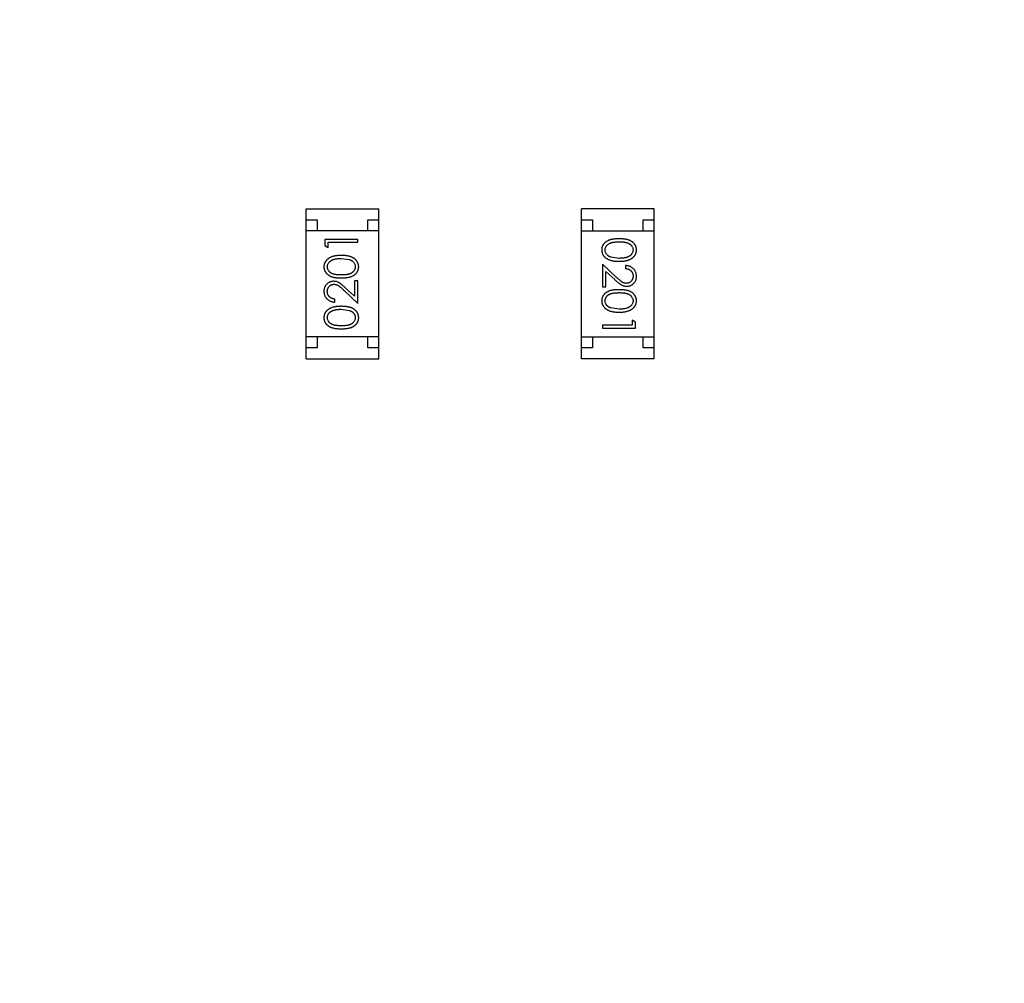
# Model space of a CAD drawing. Header units: millimetres. Extents: x -21 to 173, y -170 to -77.
# Tile 7 of 95: x 111.87 to 116.33, y -152.96 to -148.58. Entities that reach past the tile are written whole.
import ezdxf

# ---------------------------------------------------------------- set-up
doc = ezdxf.new("R2010")
doc.units = ezdxf.units.MM
doc.header["$LTSCALE"] = 1.21
doc.header["$MEASUREMENT"] = 0
doc.header["$PDMODE"] = 3
doc.header["$PDSIZE"] = 0.3125
doc.layers.get('0').update_dxf_attribs({"linetype": 'CONTINUOUS'})
doc.layers.get('DEFPOINTS').update_dxf_attribs({"linetype": 'CONTINUOUS'})
doc.layers.add('Dim', color=3, linetype='CONTINUOUS', lineweight=25)
doc.styles.get("Standard").update_dxf_attribs({"font": 'txt', "width": 0.8})
doc.dimstyles.get("Standard").update_dxf_attribs({"dimtxt": 0.15625, "dimasz": 0.1875, "dimexe": 0.125, "dimexo": 0.0625, "dimgap": 0.09, "dimtad": 0, "dimtih": 1, "dimtoh": 1, "dimzin": 4, "dimdsep": 46, "dimtxsty": 'STANDARD', "dimblk": '_FILLED', "dimblk1": '_FILLED', "dimblk2": '_FILLED', "dimcen": 0.09, "dimazin": 1, "dimtp": 0.01, "dimtm": 0.01, "dimtfac": 1, "dimtofl": 0, "dimtmove": 0, "dimatfit": 3, "dimldrblk": '_FILLED', "dimfxl": 1, "dimtolj": 1, "dimtzin": 4, "dimarcsym": 0})

# ---------------------------------------------------------------- blocks, each defined once
blk = doc.blocks.new('_FILLED')
at = {"color": 0, "linetype": 'ByBlock'}
blk.add_solid([(0, 0), (-1, 0.1667), (-1, -0.1667)], dxfattribs=at)
blk = doc.blocks.new('*D65')
at = {"layer": 'DEFPOINTS', "color": 0}
for p in [(105.5298, -92.6324), (171.1468, -92.6324), (151.3452, -159.3324)]:
    blk.add_point(p, dxfattribs=at)
at = {"layer": 'Dim', "color": 0, "lineweight": -2}
for p, q in [((105.5923, -92.6324), (171.2718, -92.6324)), ((171.1468, -95.1324), (171.1468, -122.059)), ((171.1468, -156.8324), (171.1468, -129.9057)), ((151.4077, -159.3324), (171.2718, -159.3324))]:
    blk.add_line(p, q, dxfattribs=at)
at = {"layer": 'Dim', "color": 0, "lineweight": -2, "xscale": 2.5, "yscale": 2.5, "zscale": 2.5}
for p, rotation in [((171.1468, -92.6324), 90), ((171.1468, -159.3324), 270)]:
    blk.add_blockref('_FILLED', p, dxfattribs=dict(at, rotation=rotation))
at = {"layer": 'Dim', "color": 0, "insert": (171.1468, -125.9824), "char_height": 2.5, "attachment_point": 5, "rotation": 90, "line_spacing_factor": 2.5}
blk.add_mtext('\\A1;66.70', dxfattribs=at)

msp = doc.modelspace()

# ---------------------------------------------------------------- linework, layer by layer
at = {"color": 7, "linetype": 'Continuous'}
for p, q in [((113.1646, -149.4424), (113.4946, -149.4424)), ((113.1646, -150.1224), (113.1646, -149.4424)), ((113.4946, -150.1224), (113.4946, -149.4424)), ((114.7445, -149.4423), (114.4145, -149.4423)), ((114.4145, -150.1223), (114.4145, -149.4423)), ((114.7445, -150.1223), (114.7445, -149.4423)), ((113.1646, -149.4924), (113.2146, -149.4924)), ((113.2146, -149.4924), (113.2146, -149.5424)), ((113.4446, -149.4924), (113.4946, -149.4924)), ((113.4446, -149.5424), (113.4446, -149.4924)), ((114.4145, -149.4923), (114.4645, -149.4923)), ((114.4645, -149.4923), (114.4645, -149.5423)), ((114.6945, -149.4923), (114.7445, -149.4923)), ((114.6945, -149.5423), (114.6945, -149.4923)), ((113.4946, -149.5424), (113.1646, -149.5424)), ((114.4145, -149.5423), (114.7445, -149.5423)), ((113.3993, -149.5806), (113.2493, -149.5806)), ((113.2493, -149.5806), (113.2493, -149.6084)), ((113.2647, -149.5941), (113.3993, -149.5941)), ((113.2647, -149.6172), (113.2647, -149.5941)), ((113.3993, -149.5941), (113.3993, -149.5806)), ((113.2493, -149.6084), (113.2647, -149.6172)), ((113.3243, -149.6672), (113.3621, -149.6728)), ((114.5718, -149.7519), (114.5097, -149.6937)), ((114.5097, -149.6937), (114.5097, -149.7956)), ((114.5847, -149.6668), (114.547, -149.6611)), ((114.5251, -149.7258), (114.5652, -149.7633)), ((114.5251, -149.7956), (114.5251, -149.7258)), ((114.6136, -149.6995), (114.6136, -149.7129)), ((113.3993, -149.7691), (113.384, -149.7691)), ((113.384, -149.7691), (113.384, -149.8389)), ((113.3993, -149.871), (113.3993, -149.7691)), ((113.3373, -149.8128), (113.3993, -149.871)), ((113.384, -149.8389), (113.3439, -149.8014)), ((114.5097, -149.7956), (114.5251, -149.7956)), ((113.2955, -149.8652), (113.2955, -149.8518)), ((113.3243, -149.8979), (113.3621, -149.9036)), ((114.5847, -149.8975), (114.547, -149.8919)), ((114.6597, -149.9563), (114.6444, -149.9475)), ((114.6444, -149.9475), (114.6444, -149.9706)), ((114.6597, -149.9841), (114.6597, -149.9563)), ((114.6444, -149.9706), (114.5097, -149.9706)), ((114.5097, -149.9706), (114.5097, -149.9841)), ((114.5097, -149.9841), (114.6597, -149.9841)), ((113.4946, -150.0224), (113.1646, -150.0224)), ((113.2146, -150.0224), (113.2146, -150.0724)), ((113.4446, -150.0724), (113.4446, -150.0224)), ((114.4145, -150.0223), (114.7445, -150.0223)), ((114.4645, -150.0223), (114.4645, -150.0723)), ((114.6945, -150.0723), (114.6945, -150.0223)), ((113.2146, -150.0724), (113.1646, -150.0724)), ((113.4946, -150.0724), (113.4446, -150.0724)), ((114.4645, -150.0723), (114.4145, -150.0723)), ((114.7445, -150.0723), (114.6945, -150.0723)), ((113.1646, -150.1224), (113.4946, -150.1224)), ((114.7445, -150.1223), (114.4145, -150.1223))]:
    msp.add_line(p, q, dxfattribs=at)
for points, knots in [([(114.5847, -149.5783), (114.5823, -149.5783), (114.5777, -149.5783), (114.5709, -149.5787), (114.5645, -149.5792), (114.5586, -149.5799), (114.5531, -149.5808), (114.5479, -149.5818), (114.5432, -149.5832), (114.5389, -149.5847), (114.5349, -149.5864), (114.5311, -149.5882), (114.5277, -149.5902), (114.5245, -149.5924), (114.5215, -149.5947), (114.5188, -149.5972), (114.5163, -149.5998), (114.5141, -149.6026), (114.5122, -149.6056), (114.5105, -149.6086), (114.5091, -149.6117), (114.5079, -149.6149), (114.507, -149.6181), (114.5064, -149.6215), (114.506, -149.6249), (114.5059, -149.6273), (114.5059, -149.6285)], [0, 0, 0, 0, 0.068113, 0.132564, 0.193427, 0.250218, 0.303569, 0.353576, 0.400235, 0.443586, 0.484619, 0.524292, 0.56238, 0.599049, 0.63494, 0.669782, 0.704009, 0.737842, 0.771098, 0.803896, 0.836415, 0.868639, 0.900715, 0.933378, 0.966213, 1, 1, 1, 1]), ([(114.5213, -149.6289), (114.5214, -149.6273), (114.5215, -149.624), (114.5228, -149.6191), (114.5249, -149.6143), (114.5273, -149.6106), (114.5296, -149.6077), (114.5315, -149.6057), (114.5337, -149.6038), (114.536, -149.602), (114.5385, -149.6004), (114.5412, -149.5989), (114.5441, -149.5976), (114.5472, -149.5963), (114.5506, -149.5952), (114.5544, -149.5943), (114.5585, -149.5935), (114.563, -149.5929), (114.5679, -149.5924), (114.5732, -149.592), (114.5789, -149.5918), (114.5827, -149.5918), (114.5847, -149.5918)], [0, 0, 0, 0, 0.060034, 0.120278, 0.182348, 0.247919, 0.281641, 0.315701, 0.350322, 0.385703, 0.421819, 0.459196, 0.497866, 0.538301, 0.58121, 0.628183, 0.679403, 0.734699, 0.794074, 0.858416, 0.927049, 1, 1, 1, 1]), ([(114.6636, -149.6285), (114.6636, -149.6273), (114.6635, -149.6249), (114.6631, -149.6215), (114.6625, -149.6181), (114.6615, -149.6148), (114.6604, -149.6116), (114.6589, -149.6085), (114.6572, -149.6055), (114.6552, -149.6025), (114.653, -149.5997), (114.6506, -149.597), (114.6479, -149.5946), (114.6449, -149.5922), (114.6417, -149.5901), (114.6382, -149.5881), (114.6345, -149.5862), (114.6306, -149.5846), (114.6263, -149.5831), (114.6216, -149.5818), (114.6165, -149.5807), (114.6109, -149.5798), (114.6049, -149.5792), (114.5986, -149.5787), (114.5918, -149.5783), (114.5871, -149.5783), (114.5847, -149.5783)], [0, 0, 0, 0, 0.033742, 0.066533, 0.099153, 0.13154, 0.164087, 0.196563, 0.229707, 0.263315, 0.297504, 0.331686, 0.366482, 0.4021, 0.438958, 0.476748, 0.515985, 0.556589, 0.599519, 0.645765, 0.695487, 0.748721, 0.805687, 0.866754, 0.931405, 1, 1, 1, 1]), ([(114.5847, -149.5918), (114.5868, -149.5918), (114.5907, -149.5918), (114.5963, -149.592), (114.6016, -149.5924), (114.6065, -149.5929), (114.611, -149.5935), (114.6152, -149.5943), (114.6189, -149.5952), (114.6223, -149.5963), (114.6255, -149.5976), (114.6284, -149.5989), (114.6311, -149.6004), (114.6336, -149.6021), (114.6359, -149.6038), (114.638, -149.6057), (114.64, -149.6077), (114.6422, -149.6106), (114.6446, -149.6143), (114.6467, -149.619), (114.6479, -149.6239), (114.6481, -149.6272), (114.6482, -149.6289)], [0, 0, 0, 0, 0.073302, 0.142286, 0.206253, 0.266017, 0.321612, 0.372532, 0.419497, 0.462398, 0.502825, 0.541489, 0.579034, 0.615143, 0.650298, 0.684912, 0.718701, 0.752189, 0.817245, 0.879117, 0.939613, 1, 1, 1, 1]), ([(114.5059, -149.6285), (114.5059, -149.6297), (114.506, -149.632), (114.5064, -149.6355), (114.5071, -149.639), (114.508, -149.6423), (114.5092, -149.6456), (114.5106, -149.6488), (114.5124, -149.6519), (114.5144, -149.6549), (114.5166, -149.6578), (114.5192, -149.6605), (114.5219, -149.6631), (114.525, -149.6655), (114.5283, -149.6678), (114.5319, -149.6698), (114.5357, -149.6718), (114.5397, -149.6735), (114.5441, -149.6752), (114.5489, -149.6765), (114.5539, -149.6777), (114.5594, -149.6786), (114.5652, -149.6793), (114.5714, -149.6799), (114.5779, -149.6801), (114.5824, -149.6802), (114.5847, -149.6802)], [0, 0, 0, 0, 0.033824, 0.067298, 0.10028, 0.133019, 0.165736, 0.198792, 0.232372, 0.266409, 0.301016, 0.336196, 0.371972, 0.408574, 0.446394, 0.485225, 0.525372, 0.567224, 0.611081, 0.65775, 0.70702, 0.759235, 0.814484, 0.873227, 0.934937, 1, 1, 1, 1]), ([(114.547, -149.6611), (114.546, -149.6607), (114.5439, -149.6599), (114.541, -149.6586), (114.5383, -149.6572), (114.5358, -149.6555), (114.5335, -149.6538), (114.5313, -149.6519), (114.5294, -149.6499), (114.5272, -149.6471), (114.5248, -149.6434), (114.5228, -149.6387), (114.5215, -149.6339), (114.5214, -149.6306), (114.5213, -149.6289)], [0, 0, 0, 0, 0.075949, 0.148549, 0.218996, 0.286119, 0.351826, 0.416074, 0.478265, 0.540325, 0.660405, 0.774606, 0.887187, 1, 1, 1, 1]), ([(114.5847, -149.6802), (114.587, -149.6802), (114.5915, -149.6801), (114.598, -149.6799), (114.6043, -149.6793), (114.6101, -149.6786), (114.6156, -149.6776), (114.6207, -149.6765), (114.6254, -149.675), (114.6299, -149.6735), (114.6339, -149.6716), (114.6378, -149.6697), (114.6413, -149.6676), (114.6447, -149.6654), (114.6477, -149.6629), (114.6505, -149.6604), (114.653, -149.6577), (114.6552, -149.6548), (114.6572, -149.6518), (114.6589, -149.6487), (114.6604, -149.6456), (114.6615, -149.6423), (114.6625, -149.639), (114.6631, -149.6355), (114.6635, -149.632), (114.6636, -149.6297), (114.6636, -149.6285)], [0, 0, 0, 0, 0.065278, 0.127205, 0.186168, 0.241675, 0.294115, 0.343609, 0.390387, 0.434463, 0.476646, 0.517002, 0.555936, 0.593716, 0.630057, 0.665601, 0.700745, 0.734917, 0.768681, 0.802087, 0.834849, 0.867433, 0.900138, 0.932806, 0.966212, 1, 1, 1, 1]), ([(114.6482, -149.6289), (114.6481, -149.6305), (114.6479, -149.6338), (114.6467, -149.6387), (114.6446, -149.6433), (114.6422, -149.6471), (114.6399, -149.65), (114.6379, -149.652), (114.6357, -149.654), (114.6332, -149.6558), (114.6305, -149.6575), (114.6276, -149.659), (114.6244, -149.6605), (114.621, -149.6618), (114.6173, -149.6629), (114.6134, -149.664), (114.6092, -149.6648), (114.6048, -149.6656), (114.6001, -149.6661), (114.5952, -149.6665), (114.5901, -149.6667), (114.5865, -149.6667), (114.5847, -149.6668)], [0, 0, 0, 0, 0.059689, 0.119507, 0.181075, 0.246162, 0.279894, 0.314468, 0.350403, 0.387474, 0.426147, 0.466624, 0.508745, 0.553328, 0.600058, 0.649177, 0.700552, 0.754894, 0.811825, 0.871514, 0.934319, 1, 1, 1, 1]), ([(113.3244, -149.6537), (113.3221, -149.6537), (113.3176, -149.6538), (113.311, -149.6541), (113.3048, -149.6546), (113.299, -149.6554), (113.2935, -149.6563), (113.2884, -149.6575), (113.2836, -149.6589), (113.2792, -149.6605), (113.2751, -149.6623), (113.2713, -149.6642), (113.2677, -149.6663), (113.2644, -149.6686), (113.2614, -149.671), (113.2586, -149.6736), (113.2561, -149.6763), (113.2539, -149.6792), (113.2519, -149.6821), (113.2502, -149.6852), (113.2487, -149.6884), (113.2476, -149.6917), (113.2466, -149.695), (113.246, -149.6984), (113.2456, -149.7019), (113.2455, -149.7043), (113.2455, -149.7055)], [0, 0, 0, 0, 0.065278, 0.127205, 0.186168, 0.241675, 0.294115, 0.343609, 0.390387, 0.434463, 0.476646, 0.517002, 0.555936, 0.593716, 0.630057, 0.665601, 0.700745, 0.734917, 0.768681, 0.802087, 0.834849, 0.867433, 0.900138, 0.932806, 0.966212, 1, 1, 1, 1]), ([(113.2609, -149.705), (113.261, -149.7034), (113.2611, -149.7001), (113.2624, -149.6953), (113.2645, -149.6906), (113.2669, -149.6868), (113.2692, -149.684), (113.2712, -149.6819), (113.2734, -149.68), (113.2759, -149.6782), (113.2786, -149.6765), (113.2815, -149.6749), (113.2847, -149.6735), (113.2881, -149.6722), (113.2918, -149.671), (113.2957, -149.6699), (113.2999, -149.6691), (113.3043, -149.6684), (113.3089, -149.6679), (113.3138, -149.6674), (113.319, -149.6672), (113.3225, -149.6672), (113.3243, -149.6672)], [0, 0, 0, 0, 0.059689, 0.119507, 0.181075, 0.246162, 0.279894, 0.314468, 0.350403, 0.387474, 0.426147, 0.466624, 0.508745, 0.553328, 0.600058, 0.649177, 0.700552, 0.754894, 0.811825, 0.871514, 0.934319, 1, 1, 1, 1]), ([(113.4032, -149.7055), (113.4032, -149.7043), (113.4031, -149.7019), (113.4027, -149.6984), (113.402, -149.695), (113.4011, -149.6916), (113.3999, -149.6884), (113.3985, -149.6852), (113.3967, -149.6821), (113.3947, -149.6791), (113.3925, -149.6762), (113.3899, -149.6734), (113.3872, -149.6708), (113.3841, -149.6684), (113.3808, -149.6662), (113.3772, -149.6641), (113.3734, -149.6622), (113.3694, -149.6604), (113.365, -149.6588), (113.3602, -149.6575), (113.3551, -149.6563), (113.3497, -149.6553), (113.3439, -149.6546), (113.3377, -149.6541), (113.3312, -149.6538), (113.3267, -149.6537), (113.3244, -149.6537)], [0, 0, 0, 0, 0.033824, 0.067298, 0.10028, 0.133019, 0.165736, 0.198792, 0.232372, 0.266409, 0.301016, 0.336196, 0.371972, 0.408574, 0.446394, 0.485225, 0.525372, 0.567224, 0.611081, 0.65775, 0.70702, 0.759235, 0.814484, 0.873227, 0.934937, 1, 1, 1, 1]), ([(113.3621, -149.6728), (113.3631, -149.6732), (113.3651, -149.674), (113.3681, -149.6753), (113.3708, -149.6768), (113.3733, -149.6784), (113.3756, -149.6801), (113.3778, -149.682), (113.3797, -149.684), (113.3819, -149.6868), (113.3843, -149.6905), (113.3863, -149.6952), (113.3876, -149.7), (113.3877, -149.7034), (113.3878, -149.705)], [0, 0, 0, 0, 0.075949, 0.148549, 0.218996, 0.286119, 0.351826, 0.416074, 0.478265, 0.540325, 0.660405, 0.774606, 0.887187, 1, 1, 1, 1]), ([(113.2455, -149.7055), (113.2455, -149.7067), (113.2456, -149.709), (113.246, -149.7125), (113.2466, -149.7158), (113.2476, -149.7191), (113.2487, -149.7223), (113.2502, -149.7254), (113.2519, -149.7285), (113.2538, -149.7314), (113.2561, -149.7342), (113.2585, -149.7369), (113.2612, -149.7394), (113.2642, -149.7417), (113.2674, -149.7438), (113.2708, -149.7459), (113.2746, -149.7477), (113.2785, -149.7494), (113.2828, -149.7508), (113.2875, -149.7521), (113.2926, -149.7532), (113.2982, -149.7541), (113.3041, -149.7548), (113.3105, -149.7553), (113.3173, -149.7556), (113.322, -149.7556), (113.3244, -149.7556)], [0, 0, 0, 0, 0.033742, 0.066533, 0.099153, 0.13154, 0.164087, 0.196563, 0.229707, 0.263315, 0.297504, 0.331686, 0.366482, 0.4021, 0.438958, 0.476748, 0.515985, 0.556589, 0.599519, 0.645765, 0.695487, 0.748721, 0.805687, 0.866754, 0.931405, 1, 1, 1, 1]), ([(113.3243, -149.7422), (113.3223, -149.7422), (113.3184, -149.7422), (113.3128, -149.7419), (113.3075, -149.7416), (113.3026, -149.741), (113.298, -149.7404), (113.2939, -149.7396), (113.2902, -149.7387), (113.2867, -149.7376), (113.2836, -149.7364), (113.2807, -149.735), (113.278, -149.7335), (113.2755, -149.7319), (113.2732, -149.7301), (113.2711, -149.7282), (113.2691, -149.7262), (113.2669, -149.7234), (113.2645, -149.7196), (113.2624, -149.7149), (113.2611, -149.71), (113.261, -149.7067), (113.2609, -149.705)], [0, 0, 0, 0, 0.073302, 0.142286, 0.206253, 0.266017, 0.321612, 0.372532, 0.419497, 0.462398, 0.502825, 0.541489, 0.579034, 0.615143, 0.650298, 0.684912, 0.718701, 0.752189, 0.817245, 0.879117, 0.939613, 1, 1, 1, 1]), ([(113.3878, -149.705), (113.3877, -149.7067), (113.3876, -149.71), (113.3863, -149.7149), (113.3842, -149.7196), (113.3818, -149.7234), (113.3795, -149.7262), (113.3776, -149.7283), (113.3754, -149.7302), (113.3731, -149.7319), (113.3706, -149.7336), (113.3679, -149.735), (113.365, -149.7364), (113.3619, -149.7376), (113.3585, -149.7387), (113.3547, -149.7396), (113.3506, -149.7404), (113.3461, -149.7411), (113.3412, -149.7415), (113.3359, -149.7419), (113.3302, -149.7422), (113.3263, -149.7422), (113.3243, -149.7422)], [0, 0, 0, 0, 0.060034, 0.120278, 0.182348, 0.247919, 0.281641, 0.315701, 0.350322, 0.385703, 0.421819, 0.459196, 0.497866, 0.538301, 0.58121, 0.628183, 0.679403, 0.734699, 0.794074, 0.858416, 0.927049, 1, 1, 1, 1]), ([(113.3244, -149.7556), (113.3268, -149.7556), (113.3314, -149.7556), (113.3382, -149.7553), (113.3445, -149.7548), (113.3505, -149.7541), (113.356, -149.7532), (113.3612, -149.7521), (113.3659, -149.7508), (113.3702, -149.7493), (113.3742, -149.7476), (113.3779, -149.7457), (113.3814, -149.7437), (113.3846, -149.7415), (113.3876, -149.7392), (113.3903, -149.7368), (113.3928, -149.7341), (113.395, -149.7313), (113.3969, -149.7284), (113.3986, -149.7254), (113.4, -149.7223), (113.4011, -149.7191), (113.4021, -149.7158), (113.4027, -149.7125), (113.4031, -149.709), (113.4032, -149.7067), (113.4032, -149.7055)], [0, 0, 0, 0, 0.068113, 0.132564, 0.193427, 0.250218, 0.303569, 0.353576, 0.400235, 0.443586, 0.484619, 0.524292, 0.56238, 0.599049, 0.63494, 0.669782, 0.704009, 0.737842, 0.771098, 0.803896, 0.836415, 0.868639, 0.900715, 0.933378, 0.966213, 1, 1, 1, 1]), ([(114.6636, -149.7484), (114.6636, -149.7467), (114.6635, -149.7434), (114.6628, -149.7386), (114.6617, -149.734), (114.6602, -149.7295), (114.6582, -149.7253), (114.6557, -149.7213), (114.6529, -149.7175), (114.6496, -149.7139), (114.646, -149.7107), (114.6421, -149.7078), (114.6379, -149.7053), (114.6335, -149.7033), (114.6289, -149.7017), (114.624, -149.7005), (114.6189, -149.6997), (114.6154, -149.6995), (114.6136, -149.6995)], [0, 0, 0, 0, 0.06445, 0.126725, 0.187421, 0.247417, 0.306749, 0.366595, 0.427749, 0.490235, 0.553031, 0.614805, 0.676505, 0.738096, 0.801021, 0.864897, 0.931209, 1, 1, 1, 1]), ([(114.6136, -149.7129), (114.6149, -149.7131), (114.6175, -149.7133), (114.6213, -149.714), (114.6249, -149.715), (114.6282, -149.7162), (114.6313, -149.7177), (114.6341, -149.7195), (114.6368, -149.7215), (114.6391, -149.7237), (114.6413, -149.7262), (114.6431, -149.7288), (114.6447, -149.7316), (114.646, -149.7345), (114.647, -149.7376), (114.6477, -149.7408), (114.6481, -149.7442), (114.6482, -149.7465), (114.6482, -149.7477)], [0, 0, 0, 0, 0.073648, 0.143686, 0.210962, 0.275557, 0.338064, 0.399311, 0.4594, 0.51934, 0.579024, 0.637809, 0.695959, 0.754122, 0.813113, 0.873453, 0.935561, 1, 1, 1, 1]), ([(113.2901, -149.771), (113.2886, -149.7711), (113.2857, -149.7711), (113.2814, -149.7717), (113.2772, -149.7727), (113.2732, -149.7741), (113.2694, -149.7759), (113.2657, -149.778), (113.2621, -149.7806), (113.2587, -149.7835), (113.2556, -149.7867), (113.2529, -149.7903), (113.2506, -149.794), (113.2487, -149.798), (113.2473, -149.8022), (113.2463, -149.8067), (113.2456, -149.8115), (113.2455, -149.8147), (113.2455, -149.8163)], [0, 0, 0, 0, 0.06271, 0.123347, 0.183401, 0.242828, 0.302097, 0.36242, 0.423725, 0.487032, 0.550491, 0.612709, 0.674265, 0.73617, 0.799211, 0.863483, 0.930525, 1, 1, 1, 1]), ([(113.3439, -149.8014), (113.3424, -149.7999), (113.3394, -149.7972), (113.335, -149.7932), (113.3309, -149.7897), (113.327, -149.7865), (113.3234, -149.7836), (113.32, -149.7811), (113.3169, -149.779), (113.313, -149.7767), (113.3083, -149.7744), (113.3024, -149.7725), (113.2963, -149.7712), (113.2922, -149.7711), (113.2901, -149.771)], [0, 0, 0, 0, 0.09953, 0.192079, 0.277712, 0.357454, 0.429648, 0.495771, 0.555538, 0.608657, 0.707578, 0.804328, 0.901298, 1, 1, 1, 1]), ([(114.5652, -149.7633), (114.5667, -149.7648), (114.5697, -149.7676), (114.574, -149.7715), (114.5782, -149.7751), (114.5821, -149.7783), (114.5857, -149.7811), (114.5891, -149.7836), (114.5922, -149.7857), (114.596, -149.788), (114.6008, -149.7903), (114.6067, -149.7922), (114.6128, -149.7935), (114.6169, -149.7936), (114.619, -149.7937)], [0, 0, 0, 0, 0.09953, 0.192079, 0.277712, 0.357454, 0.429648, 0.495771, 0.555538, 0.608657, 0.707578, 0.804328, 0.901298, 1, 1, 1, 1]), ([(114.6178, -149.7802), (114.6162, -149.7802), (114.6129, -149.78), (114.6081, -149.779), (114.6035, -149.7773), (114.5997, -149.7753), (114.5966, -149.7733), (114.5939, -149.7714), (114.591, -149.769), (114.5877, -149.7664), (114.5841, -149.7633), (114.5803, -149.7598), (114.5761, -149.756), (114.5733, -149.7533), (114.5718, -149.7519)], [0, 0, 0, 0, 0.088014, 0.174976, 0.2638, 0.355443, 0.406413, 0.465519, 0.533076, 0.609353, 0.693899, 0.787171, 0.889197, 1, 1, 1, 1]), ([(114.6482, -149.7477), (114.6482, -149.7488), (114.6481, -149.751), (114.6477, -149.7542), (114.647, -149.7573), (114.646, -149.7603), (114.6447, -149.7632), (114.6432, -149.7659), (114.6413, -149.7684), (114.6393, -149.7708), (114.637, -149.773), (114.6346, -149.7749), (114.632, -149.7766), (114.6294, -149.7779), (114.6267, -149.779), (114.6238, -149.7797), (114.6208, -149.7801), (114.6188, -149.7802), (114.6178, -149.7802)], [0, 0, 0, 0, 0.068027, 0.133505, 0.19695, 0.26027, 0.322741, 0.384982, 0.448465, 0.513424, 0.578224, 0.640011, 0.700094, 0.760067, 0.819012, 0.877878, 0.938035, 1, 1, 1, 1]), ([(114.619, -149.7937), (114.6205, -149.7936), (114.6234, -149.7936), (114.6277, -149.793), (114.6319, -149.792), (114.6359, -149.7906), (114.6397, -149.7888), (114.6434, -149.7867), (114.647, -149.7841), (114.6504, -149.7812), (114.6535, -149.778), (114.6562, -149.7745), (114.6585, -149.7707), (114.6604, -149.7667), (114.6618, -149.7625), (114.6628, -149.758), (114.6635, -149.7533), (114.6636, -149.75), (114.6636, -149.7484)], [0, 0, 0, 0, 0.06271, 0.123347, 0.183401, 0.242828, 0.302097, 0.36242, 0.423725, 0.487032, 0.550491, 0.612709, 0.674265, 0.73617, 0.799211, 0.863483, 0.930525, 1, 1, 1, 1]), ([(113.2455, -149.8163), (113.2455, -149.818), (113.2456, -149.8213), (113.2463, -149.8261), (113.2474, -149.8308), (113.2489, -149.8352), (113.2509, -149.8394), (113.2534, -149.8434), (113.2562, -149.8472), (113.2595, -149.8508), (113.2631, -149.8541), (113.267, -149.8569), (113.2712, -149.8594), (113.2756, -149.8614), (113.2802, -149.863), (113.2851, -149.8642), (113.2902, -149.865), (113.2937, -149.8652), (113.2955, -149.8652)], [0, 0, 0, 0, 0.06445, 0.126725, 0.187421, 0.247417, 0.306749, 0.366595, 0.427749, 0.490235, 0.553031, 0.614805, 0.676505, 0.738096, 0.801021, 0.864897, 0.931209, 1, 1, 1, 1]), ([(113.2609, -149.817), (113.2609, -149.8159), (113.261, -149.8137), (113.2614, -149.8105), (113.2621, -149.8074), (113.2631, -149.8044), (113.2643, -149.8016), (113.2659, -149.7989), (113.2677, -149.7963), (113.2698, -149.7939), (113.2721, -149.7917), (113.2745, -149.7898), (113.277, -149.7881), (113.2797, -149.7868), (113.2824, -149.7857), (113.2853, -149.785), (113.2882, -149.7846), (113.2903, -149.7845), (113.2913, -149.7845)], [0, 0, 0, 0, 0.068027, 0.133505, 0.19695, 0.26027, 0.322741, 0.384982, 0.448465, 0.513424, 0.578224, 0.640011, 0.700094, 0.760067, 0.819012, 0.877878, 0.938035, 1, 1, 1, 1]), ([(113.2955, -149.8518), (113.2942, -149.8517), (113.2916, -149.8514), (113.2878, -149.8507), (113.2842, -149.8497), (113.2809, -149.8485), (113.2778, -149.847), (113.275, -149.8452), (113.2723, -149.8432), (113.27, -149.841), (113.2678, -149.8385), (113.2659, -149.8359), (113.2644, -149.8331), (113.2631, -149.8302), (113.2621, -149.8271), (113.2614, -149.8239), (113.261, -149.8205), (113.2609, -149.8182), (113.2609, -149.817)], [0, 0, 0, 0, 0.073648, 0.143686, 0.210962, 0.275557, 0.338064, 0.399311, 0.4594, 0.51934, 0.579024, 0.637809, 0.695959, 0.754122, 0.813113, 0.873453, 0.935561, 1, 1, 1, 1]), ([(113.2913, -149.7845), (113.2929, -149.7845), (113.2962, -149.7847), (113.3009, -149.7857), (113.3056, -149.7874), (113.3094, -149.7894), (113.3125, -149.7914), (113.3152, -149.7933), (113.3181, -149.7957), (113.3214, -149.7983), (113.325, -149.8014), (113.3288, -149.8049), (113.3329, -149.8087), (113.3358, -149.8114), (113.3373, -149.8128)], [0, 0, 0, 0, 0.088014, 0.174976, 0.2638, 0.355443, 0.406413, 0.465519, 0.533076, 0.609353, 0.693899, 0.787171, 0.889197, 1, 1, 1, 1]), ([(114.5847, -149.8091), (114.5823, -149.8091), (114.5777, -149.8091), (114.5709, -149.8094), (114.5645, -149.8099), (114.5586, -149.8106), (114.5531, -149.8115), (114.5479, -149.8126), (114.5432, -149.8139), (114.5389, -149.8154), (114.5349, -149.8171), (114.5311, -149.819), (114.5277, -149.821), (114.5245, -149.8232), (114.5215, -149.8255), (114.5188, -149.828), (114.5163, -149.8306), (114.5141, -149.8334), (114.5122, -149.8363), (114.5105, -149.8393), (114.5091, -149.8424), (114.5079, -149.8456), (114.507, -149.8489), (114.5064, -149.8523), (114.506, -149.8557), (114.5059, -149.858), (114.5059, -149.8592)], [0, 0, 0, 0, 0.068113, 0.132564, 0.193427, 0.250218, 0.303569, 0.353576, 0.400235, 0.443586, 0.484619, 0.524292, 0.56238, 0.599049, 0.63494, 0.669782, 0.704009, 0.737842, 0.771098, 0.803896, 0.836415, 0.868639, 0.900715, 0.933378, 0.966213, 1, 1, 1, 1]), ([(114.5213, -149.8597), (114.5214, -149.858), (114.5215, -149.8547), (114.5228, -149.8498), (114.5249, -149.8451), (114.5273, -149.8413), (114.5296, -149.8385), (114.5315, -149.8364), (114.5337, -149.8346), (114.536, -149.8328), (114.5385, -149.8311), (114.5412, -149.8297), (114.5441, -149.8283), (114.5472, -149.8271), (114.5506, -149.826), (114.5544, -149.8251), (114.5585, -149.8243), (114.563, -149.8236), (114.5679, -149.8232), (114.5732, -149.8228), (114.5789, -149.8226), (114.5827, -149.8225), (114.5847, -149.8225)], [0, 0, 0, 0, 0.060034, 0.120278, 0.182348, 0.247919, 0.281641, 0.315701, 0.350322, 0.385703, 0.421819, 0.459196, 0.497866, 0.538301, 0.58121, 0.628183, 0.679403, 0.734699, 0.794074, 0.858416, 0.927049, 1, 1, 1, 1]), ([(114.6636, -149.8592), (114.6636, -149.858), (114.6635, -149.8557), (114.6631, -149.8523), (114.6625, -149.8489), (114.6615, -149.8456), (114.6604, -149.8424), (114.6589, -149.8393), (114.6572, -149.8362), (114.6552, -149.8333), (114.653, -149.8305), (114.6506, -149.8278), (114.6479, -149.8253), (114.6449, -149.823), (114.6417, -149.8209), (114.6382, -149.8188), (114.6345, -149.817), (114.6306, -149.8153), (114.6263, -149.8139), (114.6216, -149.8126), (114.6165, -149.8115), (114.6109, -149.8106), (114.6049, -149.8099), (114.5986, -149.8094), (114.5918, -149.8091), (114.5871, -149.8091), (114.5847, -149.8091)], [0, 0, 0, 0, 0.033742, 0.066533, 0.099153, 0.13154, 0.164087, 0.196563, 0.229707, 0.263315, 0.297504, 0.331686, 0.366482, 0.4021, 0.438958, 0.476748, 0.515985, 0.556589, 0.599519, 0.645765, 0.695487, 0.748721, 0.805687, 0.866754, 0.931405, 1, 1, 1, 1]), ([(114.5847, -149.8225), (114.5868, -149.8225), (114.5907, -149.8226), (114.5963, -149.8228), (114.6016, -149.8232), (114.6065, -149.8237), (114.611, -149.8243), (114.6152, -149.8251), (114.6189, -149.826), (114.6223, -149.8271), (114.6255, -149.8284), (114.6284, -149.8297), (114.6311, -149.8312), (114.6336, -149.8328), (114.6359, -149.8346), (114.638, -149.8365), (114.64, -149.8385), (114.6422, -149.8414), (114.6446, -149.8451), (114.6467, -149.8498), (114.6479, -149.8547), (114.6481, -149.858), (114.6482, -149.8597)], [0, 0, 0, 0, 0.073302, 0.142286, 0.206253, 0.266017, 0.321612, 0.372532, 0.419497, 0.462398, 0.502825, 0.541489, 0.579034, 0.615143, 0.650298, 0.684912, 0.718701, 0.752189, 0.817245, 0.879117, 0.939613, 1, 1, 1, 1]), ([(114.5059, -149.8592), (114.5059, -149.8604), (114.506, -149.8628), (114.5064, -149.8663), (114.5071, -149.8697), (114.508, -149.8731), (114.5092, -149.8763), (114.5106, -149.8796), (114.5124, -149.8826), (114.5144, -149.8857), (114.5166, -149.8885), (114.5192, -149.8913), (114.5219, -149.8939), (114.525, -149.8963), (114.5283, -149.8985), (114.5319, -149.9006), (114.5357, -149.9025), (114.5397, -149.9043), (114.5441, -149.9059), (114.5489, -149.9072), (114.5539, -149.9084), (114.5594, -149.9094), (114.5652, -149.9101), (114.5714, -149.9106), (114.5779, -149.9109), (114.5824, -149.911), (114.5847, -149.911)], [0, 0, 0, 0, 0.033824, 0.067298, 0.10028, 0.133019, 0.165736, 0.198792, 0.232372, 0.266409, 0.301016, 0.336196, 0.371972, 0.408574, 0.446394, 0.485225, 0.525372, 0.567224, 0.611081, 0.65775, 0.70702, 0.759235, 0.814484, 0.873227, 0.934937, 1, 1, 1, 1]), ([(114.547, -149.8919), (114.546, -149.8915), (114.5439, -149.8907), (114.541, -149.8894), (114.5383, -149.8879), (114.5358, -149.8863), (114.5335, -149.8846), (114.5313, -149.8827), (114.5294, -149.8807), (114.5272, -149.8779), (114.5248, -149.8742), (114.5228, -149.8695), (114.5215, -149.8647), (114.5214, -149.8613), (114.5213, -149.8597)], [0, 0, 0, 0, 0.075949, 0.148549, 0.218996, 0.286119, 0.351826, 0.416074, 0.478265, 0.540325, 0.660405, 0.774606, 0.887187, 1, 1, 1, 1]), ([(114.5847, -149.911), (114.587, -149.911), (114.5915, -149.9109), (114.598, -149.9106), (114.6043, -149.9101), (114.6101, -149.9093), (114.6156, -149.9084), (114.6207, -149.9072), (114.6254, -149.9058), (114.6299, -149.9042), (114.6339, -149.9024), (114.6378, -149.9005), (114.6413, -149.8984), (114.6447, -149.8961), (114.6477, -149.8937), (114.6505, -149.8912), (114.653, -149.8884), (114.6552, -149.8856), (114.6572, -149.8826), (114.6589, -149.8795), (114.6604, -149.8763), (114.6615, -149.8731), (114.6625, -149.8697), (114.6631, -149.8663), (114.6635, -149.8628), (114.6636, -149.8604), (114.6636, -149.8592)], [0, 0, 0, 0, 0.065278, 0.127205, 0.186168, 0.241675, 0.294115, 0.343609, 0.390387, 0.434463, 0.476646, 0.517002, 0.555936, 0.593716, 0.630057, 0.665601, 0.700745, 0.734917, 0.768681, 0.802087, 0.834849, 0.867433, 0.900138, 0.932806, 0.966212, 1, 1, 1, 1]), ([(114.6482, -149.8597), (114.6481, -149.8613), (114.6479, -149.8646), (114.6467, -149.8695), (114.6446, -149.8741), (114.6422, -149.8779), (114.6399, -149.8807), (114.6379, -149.8828), (114.6357, -149.8847), (114.6332, -149.8865), (114.6305, -149.8882), (114.6276, -149.8898), (114.6244, -149.8912), (114.621, -149.8925), (114.6173, -149.8937), (114.6134, -149.8948), (114.6092, -149.8956), (114.6048, -149.8963), (114.6001, -149.8968), (114.5952, -149.8973), (114.5901, -149.8975), (114.5865, -149.8975), (114.5847, -149.8975)], [0, 0, 0, 0, 0.059689, 0.119507, 0.181075, 0.246162, 0.279894, 0.314468, 0.350403, 0.387474, 0.426147, 0.466624, 0.508745, 0.553328, 0.600058, 0.649177, 0.700552, 0.754894, 0.811825, 0.871514, 0.934319, 1, 1, 1, 1]), ([(113.3244, -149.8845), (113.3221, -149.8845), (113.3176, -149.8846), (113.311, -149.8848), (113.3048, -149.8854), (113.299, -149.8861), (113.2935, -149.8871), (113.2884, -149.8882), (113.2836, -149.8897), (113.2792, -149.8912), (113.2751, -149.8931), (113.2713, -149.895), (113.2677, -149.8971), (113.2644, -149.8993), (113.2614, -149.9018), (113.2586, -149.9043), (113.2561, -149.907), (113.2539, -149.9099), (113.2519, -149.9129), (113.2502, -149.916), (113.2487, -149.9192), (113.2476, -149.9224), (113.2466, -149.9258), (113.246, -149.9292), (113.2456, -149.9327), (113.2455, -149.9351), (113.2455, -149.9362)], [0, 0, 0, 0, 0.065278, 0.127205, 0.186168, 0.241675, 0.294115, 0.343609, 0.390387, 0.434463, 0.476646, 0.517002, 0.555936, 0.593716, 0.630057, 0.665601, 0.700745, 0.734917, 0.768681, 0.802087, 0.834849, 0.867433, 0.900138, 0.932806, 0.966212, 1, 1, 1, 1]), ([(113.2609, -149.9358), (113.261, -149.9342), (113.2611, -149.9309), (113.2624, -149.926), (113.2645, -149.9214), (113.2669, -149.9176), (113.2692, -149.9147), (113.2712, -149.9127), (113.2734, -149.9107), (113.2759, -149.9089), (113.2786, -149.9073), (113.2815, -149.9057), (113.2847, -149.9042), (113.2881, -149.9029), (113.2918, -149.9018), (113.2957, -149.9007), (113.2999, -149.8999), (113.3043, -149.8991), (113.3089, -149.8986), (113.3138, -149.8982), (113.319, -149.898), (113.3225, -149.898), (113.3243, -149.8979)], [0, 0, 0, 0, 0.059689, 0.119507, 0.181075, 0.246162, 0.279894, 0.314468, 0.350403, 0.387474, 0.426147, 0.466624, 0.508745, 0.553328, 0.600058, 0.649177, 0.700552, 0.754894, 0.811825, 0.871514, 0.934319, 1, 1, 1, 1]), ([(113.4032, -149.9362), (113.4032, -149.9351), (113.4031, -149.9327), (113.4027, -149.9292), (113.402, -149.9257), (113.4011, -149.9224), (113.3999, -149.9191), (113.3985, -149.9159), (113.3967, -149.9128), (113.3947, -149.9098), (113.3925, -149.9069), (113.3899, -149.9042), (113.3872, -149.9016), (113.3841, -149.8992), (113.3808, -149.8969), (113.3772, -149.8949), (113.3734, -149.8929), (113.3694, -149.8912), (113.365, -149.8895), (113.3602, -149.8882), (113.3551, -149.8871), (113.3497, -149.8861), (113.3439, -149.8854), (113.3377, -149.8848), (113.3312, -149.8846), (113.3267, -149.8845), (113.3244, -149.8845)], [0, 0, 0, 0, 0.033824, 0.067298, 0.10028, 0.133019, 0.165736, 0.198792, 0.232372, 0.266409, 0.301016, 0.336196, 0.371972, 0.408574, 0.446394, 0.485225, 0.525372, 0.567224, 0.611081, 0.65775, 0.70702, 0.759235, 0.814484, 0.873227, 0.934937, 1, 1, 1, 1]), ([(113.3621, -149.9036), (113.3631, -149.904), (113.3651, -149.9048), (113.3681, -149.9061), (113.3708, -149.9076), (113.3733, -149.9092), (113.3756, -149.9109), (113.3778, -149.9128), (113.3797, -149.9148), (113.3819, -149.9176), (113.3843, -149.9213), (113.3863, -149.926), (113.3876, -149.9308), (113.3877, -149.9341), (113.3878, -149.9358)], [0, 0, 0, 0, 0.075949, 0.148549, 0.218996, 0.286119, 0.351826, 0.416074, 0.478265, 0.540325, 0.660405, 0.774606, 0.887187, 1, 1, 1, 1]), ([(113.2455, -149.9362), (113.2455, -149.9374), (113.2456, -149.9398), (113.246, -149.9432), (113.2466, -149.9466), (113.2476, -149.9499), (113.2487, -149.9531), (113.2502, -149.9562), (113.2519, -149.9592), (113.2538, -149.9622), (113.2561, -149.965), (113.2585, -149.9677), (113.2612, -149.9701), (113.2642, -149.9725), (113.2674, -149.9746), (113.2708, -149.9766), (113.2746, -149.9785), (113.2785, -149.9801), (113.2828, -149.9816), (113.2875, -149.9829), (113.2926, -149.984), (113.2982, -149.9849), (113.3041, -149.9855), (113.3105, -149.9861), (113.3173, -149.9864), (113.322, -149.9864), (113.3244, -149.9864)], [0, 0, 0, 0, 0.033742, 0.066533, 0.099153, 0.13154, 0.164087, 0.196563, 0.229707, 0.263315, 0.297504, 0.331686, 0.366482, 0.4021, 0.438958, 0.476748, 0.515985, 0.556589, 0.599519, 0.645765, 0.695487, 0.748721, 0.805687, 0.866754, 0.931405, 1, 1, 1, 1]), ([(113.3243, -149.9729), (113.3223, -149.9729), (113.3184, -149.9729), (113.3128, -149.9727), (113.3075, -149.9723), (113.3026, -149.9718), (113.298, -149.9712), (113.2939, -149.9704), (113.2902, -149.9695), (113.2867, -149.9684), (113.2836, -149.9671), (113.2807, -149.9658), (113.278, -149.9643), (113.2755, -149.9626), (113.2732, -149.9609), (113.2711, -149.959), (113.2691, -149.957), (113.2669, -149.9541), (113.2645, -149.9504), (113.2624, -149.9457), (113.2611, -149.9408), (113.261, -149.9375), (113.2609, -149.9358)], [0, 0, 0, 0, 0.073302, 0.142286, 0.206253, 0.266017, 0.321612, 0.372532, 0.419497, 0.462398, 0.502825, 0.541489, 0.579034, 0.615143, 0.650298, 0.684912, 0.718701, 0.752189, 0.817245, 0.879117, 0.939613, 1, 1, 1, 1]), ([(113.3878, -149.9358), (113.3877, -149.9374), (113.3876, -149.9408), (113.3863, -149.9456), (113.3842, -149.9504), (113.3818, -149.9541), (113.3795, -149.957), (113.3776, -149.959), (113.3754, -149.9609), (113.3731, -149.9627), (113.3706, -149.9643), (113.3679, -149.9658), (113.365, -149.9672), (113.3619, -149.9684), (113.3585, -149.9695), (113.3547, -149.9704), (113.3506, -149.9712), (113.3461, -149.9719), (113.3412, -149.9723), (113.3359, -149.9727), (113.3302, -149.9729), (113.3263, -149.9729), (113.3243, -149.9729)], [0, 0, 0, 0, 0.060034, 0.120278, 0.182348, 0.247919, 0.281641, 0.315701, 0.350322, 0.385703, 0.421819, 0.459196, 0.497866, 0.538301, 0.58121, 0.628183, 0.679403, 0.734699, 0.794074, 0.858416, 0.927049, 1, 1, 1, 1]), ([(113.3244, -149.9864), (113.3268, -149.9864), (113.3314, -149.9864), (113.3382, -149.9861), (113.3445, -149.9856), (113.3505, -149.9848), (113.356, -149.9839), (113.3612, -149.9829), (113.3659, -149.9816), (113.3702, -149.98), (113.3742, -149.9783), (113.3779, -149.9765), (113.3814, -149.9745), (113.3846, -149.9723), (113.3876, -149.97), (113.3903, -149.9675), (113.3928, -149.9649), (113.395, -149.9621), (113.3969, -149.9592), (113.3986, -149.9561), (113.4, -149.953), (113.4011, -149.9498), (113.4021, -149.9466), (113.4027, -149.9432), (113.4031, -149.9398), (113.4032, -149.9374), (113.4032, -149.9362)], [0, 0, 0, 0, 0.068113, 0.132564, 0.193427, 0.250218, 0.303569, 0.353576, 0.400235, 0.443586, 0.484619, 0.524292, 0.56238, 0.599049, 0.63494, 0.669782, 0.704009, 0.737842, 0.771098, 0.803896, 0.836415, 0.868639, 0.900715, 0.933378, 0.966213, 1, 1, 1, 1])]:
    msp.add_open_spline(points, degree=3, knots=knots, dxfattribs=at)

# ---------------------------------------------------------------- dimensions: what is measured, and where the dimension line sits
at = {"layer": 'Dim'}
dim = msp.add_linear_dim(base=(171.1468, -92.6324), p1=(151.3452, -159.3324), p2=(105.5298, -92.6324), angle=90, dimstyle='STANDARD', override={"dimtxt": 2.5, "dimasz": 2.5, "dimtih": 0, "dimtoh": 0, "dimzin": 0, "dimcen": 0.198, "dimadec": 0, "dimazin": 0, "dimtp": 0, "dimtm": 0, "dimtdec": 4, "dimtzin": 0}, dxfattribs=at)
dim.commit()
dim.dimension.update_dxf_attribs({"geometry": '*D65', "text_midpoint": (171.1468, -125.9824)})

doc.saveas('drawing.dxf')
